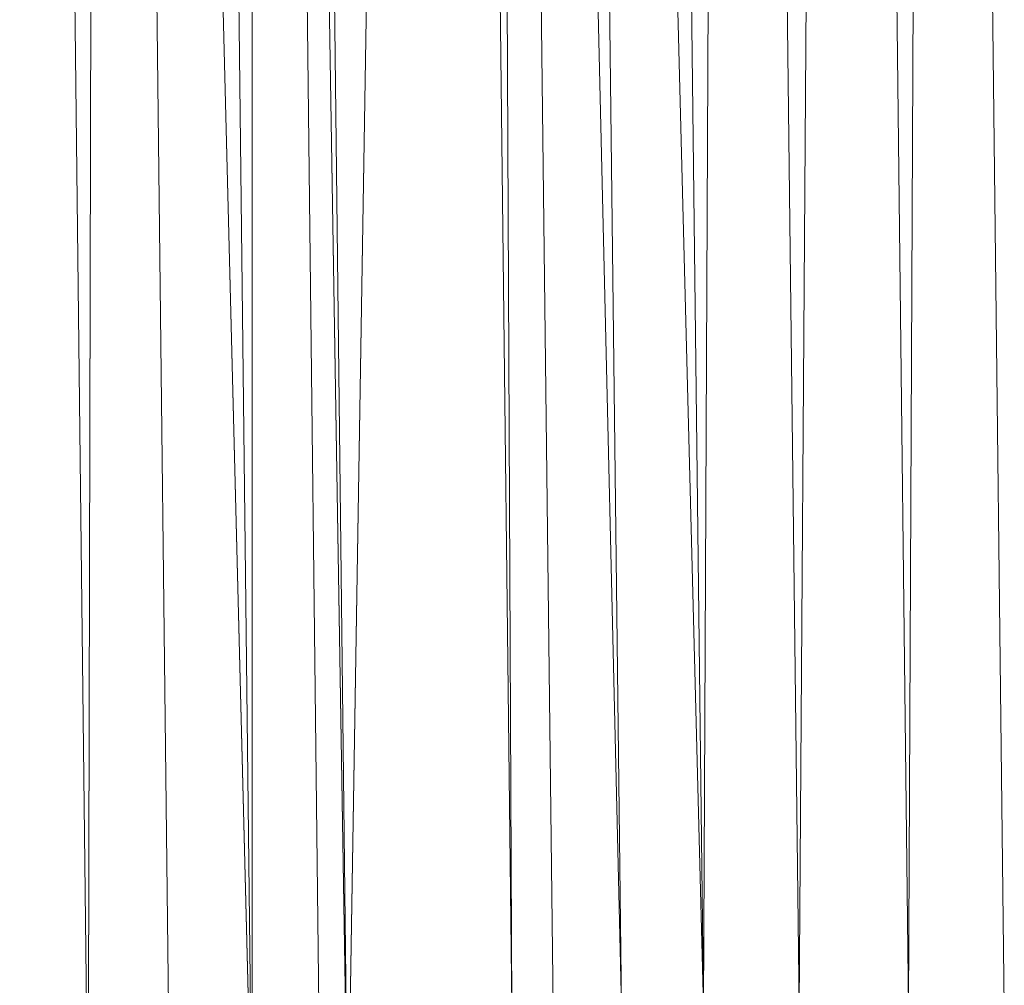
# Model space of a CAD drawing. Header units: metres. Extents: x 391.1 to 430.4, y 12.7 to 29.8.
# Tile 202 of 208: x 408.1967 to 408.2453, y 20.9948 to 21.0424. Entities that reach past the tile are written whole.
import ezdxf

# ---------------------------------------------------------------- set-up
doc = ezdxf.new("R2010")
doc.units = ezdxf.units.M
doc.layers.add('A-DETL-____-MBND', color=7, linetype='Continuous', lineweight=18)

# ---------------------------------------------------------------- blocks, each defined once
blk = doc.blocks.new('Family - Plats de dutxa PS-1-153387-02_SAN_P0')
at = {"layer": 'A-DETL-____-MBND', "color": 253, "true_color": 0xaaaaaa}
for p, q in [((0.068368, 0.105823), (0.064997, 0.400261)), ((0.068368, 0.105823), (0.064997, 0.400261)), ((0.069042, 0.400261), (0.068368, 0.105823)), ((0.068368, 0.105823), (0.069042, 0.400261)), ((0.069042, 0.400261), (0.076458, 0.105823)), ((0.069042, 0.400261), (0.072413, 0.105823)), ((0.076458, 0.105823), (0.069042, 0.400261)), ((0.069042, 0.400261), (0.072413, 0.105823)), ((0.076458, 0.105823), (0.073087, 0.400261)), ((0.076458, 0.105823), (0.073087, 0.400261)), ((0.076458, 0.400261), (0.081177, 0.105823)), ((0.076458, 0.400261), (0.079828, 0.105823)), ((0.081177, 0.105823), (0.076458, 0.400261)), ((0.076458, 0.400261), (0.079828, 0.105823)), ((0.076458, 0.400261), (0.076458, 0.105823)), ((0.076458, 0.105823), (0.076458, 0.400261)), ((0.081177, 0.105823), (0.077806, 0.400261)), ((0.081177, 0.105823), (0.077806, 0.400261)), ((0.085896, 0.400261), (0.081177, 0.105823)), ((0.081177, 0.105823), (0.085896, 0.400261)), ((0.089267, 0.113238), (0.085896, 0.400261)), ((0.085896, 0.400261), (0.089267, 0.113238)), ((0.087918, 0.400261), (0.09466, 0.113238)), ((0.087918, 0.400261), (0.091289, 0.113238)), ((0.09466, 0.113238), (0.087918, 0.400261)), ((0.087918, 0.400261), (0.091289, 0.113238)), ((0.087918, 0.400261), (0.089267, 0.113238)), ((0.089267, 0.113238), (0.087918, 0.400261)), ((0.091289, 0.400261), (0.098705, 0.113238)), ((0.091289, 0.400261), (0.09466, 0.113238)), ((0.098705, 0.113238), (0.091289, 0.400261)), ((0.09466, 0.113238), (0.091289, 0.400261)), ((0.098705, 0.113238), (0.095334, 0.400261)), ((0.098705, 0.113238), (0.095334, 0.400261)), ((0.100053, 0.400261), (0.098705, 0.113238)), ((0.098705, 0.113238), (0.100053, 0.400261)), ((0.103424, 0.113238), (0.100053, 0.400261)), ((0.100053, 0.400261), (0.103424, 0.113238)), ((0.105446, 0.400261), (0.103424, 0.113238)), ((0.103424, 0.113238), (0.105446, 0.400261)), ((0.108817, 0.113238), (0.105446, 0.400261)), ((0.105446, 0.400261), (0.108817, 0.113238)), ((0.110165, 0.400261), (0.108817, 0.113238)), ((0.108817, 0.113238), (0.110165, 0.400261)), ((0.113536, 0.113238), (0.110165, 0.400261)), ((0.110165, 0.400261), (0.113536, 0.113238))]:
    blk.add_line(p, q, dxfattribs=at)
blk = doc.blocks.new('LONDR55-XX_ZZ-ARQ-CAA-M3D-Londres55_ifc-1-02_SAN_P0')
at = {"layer": 'A-DETL-____-MBND', "color": 253, "lineweight": 18, "true_color": 0xaaaaaa}
blk.add_blockref('Family - Plats de dutxa PS-1-153387-02_SAN_P0', (408.131716, 20.880476), dxfattribs=at)

msp = doc.modelspace()

# ---------------------------------------------------------------- block references
at = {"lineweight": 5}
msp.add_blockref('LONDR55-XX_ZZ-ARQ-CAA-M3D-Londres55_ifc-1-02_SAN_P0', (0, 0), dxfattribs=at)

doc.saveas('drawing.dxf')
